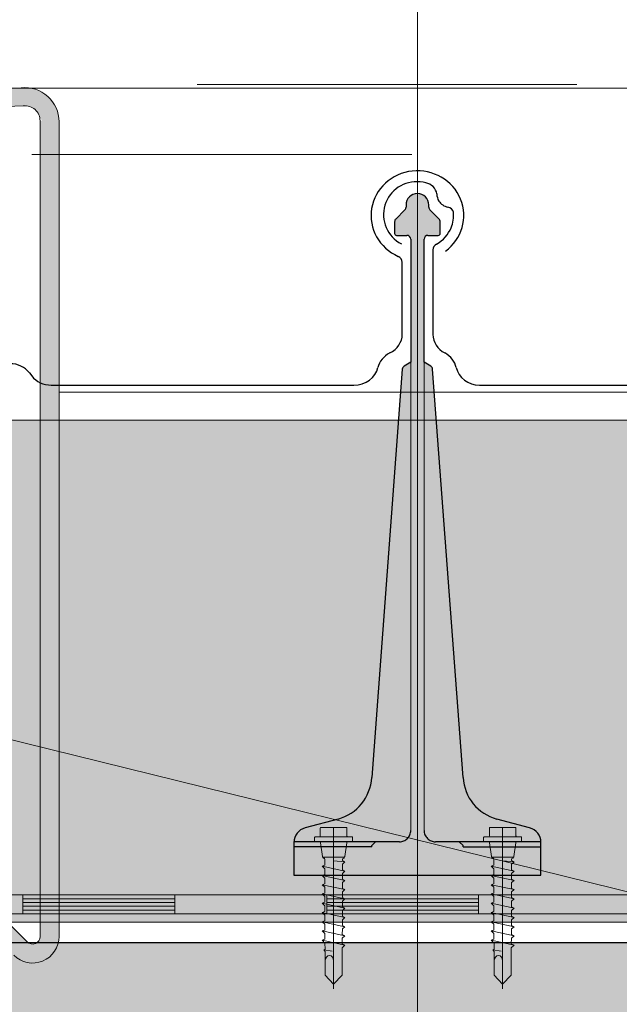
# Model space of a CAD drawing. Header units: metres. Extents: x 1316.5 to 1415.3, y -94.1 to -52.
# Tile 133 of 256: x 1347.012 to 1347.17, y -55.353 to -55.094. Entities that reach past the tile are written whole.
import ezdxf

# ---------------------------------------------------------------- set-up
doc = ezdxf.new("R2010")
doc.units = ezdxf.units.M
for name, pattern in [('AUSGEZOGEN', [0]), ('PUNKT2_S9', [0.0015, 0, -0.0015]), ('STRICHLINIE2_S3', [0.055, 0.04, -0.015]), ('STRICHLINIE_S4', [0.008, 0.006, -0.002]), ('STRICHPUNKT2_S5', [0.09999999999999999, 0.07, -0.01, 0.01, -0.01])]:
    doc.linetypes.add(name, pattern=pattern)
for name, color, linetype, lineweight in [('XR$11$Achsen', 4, 'AUSGEZOGEN', 13), ('XR$11$Aufkantung', 4, 'AUSGEZOGEN', 13), ('XR$11$Design', 4, 'AUSGEZOGEN', 13), ('XR$11$Türen', 3, 'AUSGEZOGEN', 18), ('XR$11$V25', 4, 'AUSGEZOGEN', 13), ('XR$13$Muster', 4, 'AUSGEZOGEN', 13), ('XR$13$STANDARD_1', 7, 'AUSGEZOGEN', 25), ('XR$9$Maßlinie 1_50', 7, 'AUSGEZOGEN', 25), ('XR$9$Möblierung', 4, 'AUSGEZOGEN', 13), ('XR$9$V5', 7, 'AUSGEZOGEN', 13), ('XR$9$Wand', 1, 'AUSGEZOGEN', 50)]:
    doc.layers.add(name, color=color, linetype=linetype, lineweight=lineweight)

# ---------------------------------------------------------------- blocks, each defined once
blk = doc.blocks.new('MUSTERELEMENT_84')
at = {"layer": 'XR$11$Design', "color": 4, "linetype": 'AUSGEZOGEN', "lineweight": 13, "transparency": 33554687}
for p, q in [((1346.932848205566, -55.32408569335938), (1347.012806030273, -55.32408569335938)), ((1347.012806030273, -55.32408569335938), (1347.092763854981, -55.32408569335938)), ((1347.012806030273, -55.32408569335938), (1347.012806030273, -55.32908569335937)), ((1347.012806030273, -55.32408569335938), (1347.012806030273, -55.32908569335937)), ((1347.052784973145, -55.32408569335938), (1347.052784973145, -55.32908569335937)), ((1347.092763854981, -55.32408569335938), (1347.172721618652, -55.32408569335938)), ((1347.092763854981, -55.32408569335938), (1347.092763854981, -55.32908569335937)), ((1347.092763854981, -55.32408569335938), (1347.092763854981, -55.32908569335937)), ((1347.132742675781, -55.32408569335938), (1347.132742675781, -55.32908569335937)), ((1347.012806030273, -55.32508569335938), (1347.052784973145, -55.32508569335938)), ((1347.012806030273, -55.32608569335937), (1347.052784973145, -55.32608569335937)), ((1347.012806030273, -55.32708569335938), (1347.052784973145, -55.32708569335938)), ((1347.092763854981, -55.32508569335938), (1347.132742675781, -55.32508569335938)), ((1347.092763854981, -55.32608569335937), (1347.132742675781, -55.32608569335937)), ((1347.092763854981, -55.32708569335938), (1347.132742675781, -55.32708569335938)), ((1346.932848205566, -55.32908569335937), (1347.012806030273, -55.32908569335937)), ((1347.012806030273, -55.32808569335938), (1347.052784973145, -55.32808569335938)), ((1347.012806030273, -55.32908569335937), (1347.092763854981, -55.32908569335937)), ((1347.092763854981, -55.32808569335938), (1347.132742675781, -55.32808569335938)), ((1347.092763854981, -55.32908569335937), (1347.172721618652, -55.32908569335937))]:
    blk.add_line(p, q, dxfattribs=at)
blk = doc.blocks.new('NSY101')
at = {"color": 0, "linetype": 'ByBlock', "lineweight": -2}
blk.add_circle((0, 0), 0.005, dxfattribs=at)
blk = doc.blocks.new('U7_2')
at = {"linetype": 'AUSGEZOGEN', "transparency": 33554687}
for p, q in [((-3.500000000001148, 3.868773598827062), (-3.500000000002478, 2.268773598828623)), ((-3.300000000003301, 4.068773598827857), (-0.2000000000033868, 4.068773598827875)), ((-1.480593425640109e-12, 3.868773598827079), (-2.608580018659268e-12, 2.068773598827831)), ((0.1999999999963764, 4.068773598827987), (3.299999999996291, 4.068773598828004)), ((3.499999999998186, 3.868773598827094), (3.499999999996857, 2.268773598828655)), ((-5.000000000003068, 1.968773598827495), (-5.000000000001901, 1.168773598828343)), ((-4.900000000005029, 2.068773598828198), (4.899999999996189, 2.068773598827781)), ((-4.900000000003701, 1.068773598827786), (4.899999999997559, 1.068773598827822)), ((-3.456288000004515, 0.8208675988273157), (-2.941508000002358, -2.098591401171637)), ((3.456287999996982, 0.820867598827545), (2.941507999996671, -2.098591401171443)), ((4.99999999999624, 1.968773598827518), (4.999999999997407, 1.168773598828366)), ((-2.325000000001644, -2.931226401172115), (-3.000000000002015, -3.20465540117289)), ((-0.002274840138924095, -2.987894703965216), (-3.000000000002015, -3.20465540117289)), ((-3.000000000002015, -3.20465540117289), (-2.32500000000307, -3.677295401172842)), ((2.999999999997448, -4.104655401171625), (-3.000000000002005, -5.154655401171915)), ((-2.843027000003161, -2.181226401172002), (2.843026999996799, -2.181226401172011)), ((-2.77462300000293, -2.181226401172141), (-2.745112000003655, -2.348591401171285)), ((-2.325000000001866, -2.731226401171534), (-2.325000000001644, -2.931226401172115)), ((-2.32500000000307, -3.677295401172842), (-2.325000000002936, -4.885634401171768)), ((2.324999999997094, -2.731226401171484), (2.324999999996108, -3.910634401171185)), ((2.324999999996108, -3.910634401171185), (2.999999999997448, -4.104655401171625)), ((2.999999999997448, -4.104655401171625), (2.324999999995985, -4.652295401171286)), ((2.774622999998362, -2.181226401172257), (2.74511199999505, -2.348591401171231)), ((-2.325000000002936, -4.885634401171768), (-3.000000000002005, -5.154655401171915)), ((-3.000000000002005, -5.154655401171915), (-2.325000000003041, -5.627295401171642)), ((2.99999999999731, -6.054655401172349), (-3.000000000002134, -7.104655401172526)), ((-2.325000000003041, -5.627295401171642), (-2.325000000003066, -6.83563440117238)), ((2.324999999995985, -4.652295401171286), (2.324999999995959, -5.860634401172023)), ((2.324999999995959, -5.860634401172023), (2.99999999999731, -6.054655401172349)), ((2.99999999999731, -6.054655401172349), (2.324999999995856, -6.602295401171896)), ((-2.325000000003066, -6.83563440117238), (-3.000000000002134, -7.104655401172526)), ((-3.000000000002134, -7.104655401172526), (-2.32500000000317, -7.577295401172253)), ((2.999999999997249, -8.004655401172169), (-3.000000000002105, -9.054655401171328)), ((-2.32500000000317, -7.577295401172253), (-2.325000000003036, -8.78563440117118)), ((2.324999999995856, -6.602295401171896), (2.32499999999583, -7.810634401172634)), ((2.32499999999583, -7.810634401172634), (2.999999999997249, -8.004655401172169)), ((2.999999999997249, -8.004655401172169), (2.324999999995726, -8.552295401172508)), ((-2.325000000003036, -8.78563440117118), (-3.000000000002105, -9.054655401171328)), ((-3.000000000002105, -9.054655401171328), (-2.325000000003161, -9.527295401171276)), ((2.9999999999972, -9.954655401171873), (-3.000000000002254, -11.00465540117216)), ((-2.325000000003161, -9.527295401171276), (-2.325000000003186, -10.73563440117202)), ((2.324999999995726, -8.552295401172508), (2.324999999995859, -9.760634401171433)), ((2.324999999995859, -9.760634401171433), (2.9999999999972, -9.954655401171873)), ((2.9999999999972, -9.954655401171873), (2.324999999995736, -10.50229540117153)), ((-2.325000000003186, -10.73563440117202), (-3.000000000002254, -11.00465540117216)), ((-3.000000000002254, -11.00465540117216), (-2.325000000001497, -11.47729540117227)), ((2.999999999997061, -11.9046554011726), (-3.000000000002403, -12.954655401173)), ((-2.325000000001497, -11.47729540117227), (-2.325000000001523, -12.68563440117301)), ((2.324999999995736, -10.50229540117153), (2.32499999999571, -11.71063440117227)), ((2.32499999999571, -11.71063440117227), (2.999999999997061, -11.9046554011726)), ((2.999999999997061, -11.9046554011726), (2.324999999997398, -12.45229540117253)), ((-2.325000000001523, -12.68563440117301), (-3.000000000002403, -12.954655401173)), ((-3.000000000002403, -12.954655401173), (-2.325000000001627, -13.42729540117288)), ((2.99999999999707, -13.85465540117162), (-3.000000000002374, -14.9046554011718)), ((-2.325000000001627, -13.42729540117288), (-2.325000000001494, -14.63563440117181)), ((2.324999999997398, -12.45229540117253), (2.32499999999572, -13.6606344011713)), ((2.32499999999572, -13.6606344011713), (2.99999999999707, -13.85465540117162)), ((2.99999999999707, -13.85465540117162), (2.324999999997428, -14.40229540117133)), ((2.324999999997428, -14.40229540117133), (2.324999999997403, -15.61063440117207)), ((-2.325000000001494, -14.63563440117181), (-3.000000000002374, -14.9046554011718)), ((-3.000000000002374, -14.9046554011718), (-2.325000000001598, -15.37729540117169)), ((2.99999999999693, -15.80465540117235), (-3.000000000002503, -16.85465540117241)), ((-2.325000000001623, -16.58563440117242), (-3.000000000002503, -16.85465540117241)), ((-2.325000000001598, -15.37729540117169), (-2.325000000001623, -16.58563440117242)), ((2.324999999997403, -15.61063440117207), (2.99999999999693, -15.80465540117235)), ((2.99999999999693, -15.80465540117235), (2.324999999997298, -16.35229540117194)), ((2.324999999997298, -16.35229540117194), (2.324999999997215, -17.32729540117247)), ((-3.000000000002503, -16.85465540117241), (-2.325000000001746, -17.32729540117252)), ((2.999999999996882, -17.75465540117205), (-3.000000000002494, -18.80465540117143)), ((-2.30019600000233, -18.53126140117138), (-3.000000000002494, -18.80465540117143)), ((-2.325000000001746, -17.32729540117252), (-2.30019600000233, -18.53126140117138)), ((2.304618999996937, -18.31656640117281), (2.280181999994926, -19.50273240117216)), ((2.999999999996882, -17.75465540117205), (2.304618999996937, -18.31656640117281)), ((2.324999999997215, -17.32729540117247), (2.320209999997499, -17.55979040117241)), ((2.320209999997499, -17.55979040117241), (2.999999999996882, -17.75465540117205)), ((-3.000000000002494, -18.80465540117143), (-2.284238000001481, -19.30583740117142)), ((2.999999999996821, -19.70465540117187), (-3.000000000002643, -20.75465540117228)), ((-2.260168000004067, -20.47420340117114), (-3.000000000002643, -20.75465540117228)), ((-2.284238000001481, -19.30583740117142), (-2.260168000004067, -20.47420340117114)), ((2.263857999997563, -20.29510740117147), (2.237289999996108, -21.58469140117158)), ((2.999999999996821, -19.70465540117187), (2.263857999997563, -20.29510740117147)), ((2.280181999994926, -19.50273240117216), (2.999999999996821, -19.70465540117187)), ((-3.000000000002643, -20.75465540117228), (-2.243477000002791, -21.28437840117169)), ((-2.243477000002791, -21.28437840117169), (-2.225000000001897, -22.18122640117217)), ((-2.225000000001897, -22.18122640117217), (-2.225000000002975, -27.06422940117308)), ((2.610948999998, -21.72557740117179), (0.4005623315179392, -22.02593884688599)), ((2.227307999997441, -22.06920640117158), (2.224999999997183, -22.18122640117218)), ((2.224999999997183, -22.18122640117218), (2.224999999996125, -27.06422940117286)), ((2.610948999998, -21.72557740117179), (2.227307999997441, -22.06920640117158)), ((2.237289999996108, -21.58469140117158), (2.610948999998, -21.72557740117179)), ((-2.707611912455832e-12, -24.04372640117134), (-2.274180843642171e-12, -28.93122640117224)), ((-2.225000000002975, -27.06422940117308), (-2.274180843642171e-12, -28.93122640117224)), ((2.224999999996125, -27.06422940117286), (-2.274180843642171e-12, -28.93122640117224))]:
    blk.add_line(p, q, dxfattribs=at)
at = {"linetype": 'STRICHPUNKT2_S5', "transparency": 33554687}
blk.add_line((3.512745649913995e-13, 3.868773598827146), (-2.716937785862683e-12, -29.93122640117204), dxfattribs=at)
at = {"linetype": 'AUSGEZOGEN', "transparency": 33554687}
for centre, radius, start, end in [((-3.700000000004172, 2.268773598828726), 0.2, 269.9999999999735, 1.781110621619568e-12), ((-3.300000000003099, 3.868773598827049), 0.2, 89.9999999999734, 179.9999999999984), ((-0.2000000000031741, 3.868773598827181), 0.2, 1.653888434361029e-12, 89.9999999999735), ((0.1999999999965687, 3.868773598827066), 0.2, 89.9999999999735, 179.9999999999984), ((3.299999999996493, 3.868773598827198), 0.2, 1.653888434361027e-12, 89.9999999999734), ((3.699999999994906, 2.268773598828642), 0.2, 179.9999999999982, 269.9999999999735), ((-4.900000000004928, 1.968773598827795), 0.1, 89.99999999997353, 179.9999999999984), ((-4.900000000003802, 1.16877359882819), 0.1, 179.9999999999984, 269.9999999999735), ((-3.751730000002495, 0.7687735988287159), 0.3, 9.999999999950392, 89.99999999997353), ((3.751729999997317, 0.7687735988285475), 0.3, 89.99999999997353, 170.0000000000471), ((4.89999999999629, 1.968773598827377), 0.1, 1.653888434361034e-12, 89.99999999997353), ((4.899999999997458, 1.168773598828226), 0.1, 269.9999999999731, 1.781110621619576e-12), ((-2.843027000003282, -2.081226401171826), 0.1, 189.9999999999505, 269.9999999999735), ((-2.64663200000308, -2.331226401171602), 0.1, 189.9999999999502, 269.9999999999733), ((-2.625000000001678, -2.731226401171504), 0.3, 1.611481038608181e-12, 89.99999999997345), ((2.624999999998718, -2.731226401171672), 0.3, 89.99999999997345, 179.9999999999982), ((2.64663199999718, -2.33122640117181), 0.1, 269.9999999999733, 350.000000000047), ((2.843026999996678, -2.081226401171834), 0.1, 269.9999999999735, 350.000000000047), ((1.112499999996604, -24.04372640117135), 1.1125, 1.829712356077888e-12, 179.9999999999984)]:
    blk.add_arc(centre, radius, start, end, dxfattribs=at)
blk = doc.blocks.new('COMPLEXOBJECT_170')
at = {"transparency": 33554687}
for p, q in [((1347.12071601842, -55.15422202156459), (1347.12071601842, -55.17649317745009)), ((1347.132926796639, -55.18983712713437), (1347.21304164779, -55.1898190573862))]:
    blk.add_line(p, q, dxfattribs=at)
for centre, major_axis, ratio, start_param, end_param in [((1347.116412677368, -55.14496235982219), (0.008704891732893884, 0), 0.9976059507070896, 1.465876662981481, 4.233578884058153), ((1347.116412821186, -55.14495475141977), (0.00958432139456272, 0), 0.9052771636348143, 1.310138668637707, 1.634821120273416), ((1347.117925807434, -55.1399343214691), (0.003836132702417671, 0), 0.9052771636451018, 0.7476252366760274, 1.318650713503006), ((1347.117925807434, -55.13993432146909), (0.003836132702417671, 0), 0.905277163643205, 0.1232012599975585, 0.7476252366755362), ((1347.126011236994, -55.13949275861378), (0.004278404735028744, 0), 0.9052771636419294, 3.145412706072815, 3.651818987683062), ((1347.125467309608, -55.13969329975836), (0.003696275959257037, 0), 0.9052771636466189, 3.671388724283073, 4.493691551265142), ((1347.124373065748, -55.1445245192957), (0.001753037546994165, 0), 0.9052771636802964, 0.1226537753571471, 1.403271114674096), ((1347.116259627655, -55.14521413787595), (0.00990155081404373, 0), 0.9052771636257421, 5.919137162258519, 6.38194183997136), ((1347.116259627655, -55.14521413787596), (0.00990155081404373, 0), 0.9052771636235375, 5.291177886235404, 5.919137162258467), ((1347.122634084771, -55.15422202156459), (0.001918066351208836, 0), 0.9052771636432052, 2.093896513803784, 3.141592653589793), ((1347.126949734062, -55.17649317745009), (0.006233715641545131, 0), 0.9052771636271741, 3.141592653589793, 4.188790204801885), ((1347.12071601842, -55.18626755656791), (0.006233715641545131, 0), 0.9052771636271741, 0.1847672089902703, 1.04719755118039), ((1347.132971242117, -55.18419403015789), (0.006233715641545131, 0), 0.9052771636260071, 3.326359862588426, 4.71238898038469)]:
    blk.add_ellipse(centre, major_axis=major_axis, ratio=ratio, start_param=start_param, end_param=end_param, dxfattribs=at)
blk = doc.blocks.new('COMPLEXOBJECT_171')
at = {"transparency": 33554687}
for p, q in [((1347.112629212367, -55.1764934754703), (1347.112629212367, -55.15743264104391)), ((1347.014503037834, -55.18660073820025), (1347.015145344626, -55.18743115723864)), ((1347.020251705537, -55.18983756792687), (1347.099850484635, -55.18983756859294))]:
    blk.add_line(p, q, dxfattribs=at)
for centre, major_axis, ratio, start_param, end_param in [((1347.116629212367, -55.14518941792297), (0.01221471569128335, 0), 0.9647587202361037, 5.358491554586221, 10.57090838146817), ((1347.110629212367, -55.15744672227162), (0.002, 0), 0.8681908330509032, 0, 1.065955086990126), ((1347.106129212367, -55.1764934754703), (0.006500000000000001, 0), 0.8681908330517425, 5.235987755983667, 6.283185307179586), ((1347.112629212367, -55.18626785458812), (0.006500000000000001, 0), 0.8681908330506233, 2.094395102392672, 2.956825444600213), ((1347.009396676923, -55.18983756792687), (0.006233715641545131, 0), 0.9052771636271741, 0.6108652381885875, 2.530727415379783), ((1347.099850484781, -55.1841943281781), (0.006500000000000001, 0), 0.8681908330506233, 4.71238898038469, 6.098418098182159), ((1347.020251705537, -55.18419432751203), (0.006233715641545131, 0), 0.9052771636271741, 3.752457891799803, 4.71238898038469)]:
    blk.add_ellipse(centre, major_axis=major_axis, ratio=ratio, start_param=start_param, end_param=end_param, dxfattribs=at)

msp = doc.modelspace()

# ---------------------------------------------------------------- hatches: boundary and pattern name
at = {"layer": 'XR$11$V25', "transparency": 33554687}
msp.add_hatch(color=253, dxfattribs=at).paths.add_polyline_path([(1347.146168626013, -55.30642420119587), (1347.137528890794, -55.30410346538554), (1347.137064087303, -55.30396850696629), (1347.136605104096, -55.30381491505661), (1347.136152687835, -55.30364293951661), (1347.135707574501, -55.30345286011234), (1347.135270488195, -55.30324498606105), (1347.13484213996, -55.30301965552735), (1347.134423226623, -55.30277723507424), (1347.134014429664, -55.30251811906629), (1347.133616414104, -55.30224272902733), (1347.133229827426, -55.30195151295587), (1347.132855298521, -55.30164494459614), (1347.132493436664, -55.30132352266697), (1347.132144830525, -55.30098777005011), (1347.131810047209, -55.30063823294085), (1347.131489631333, -55.30027547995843), (1347.131184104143, -55.29990010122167), (1347.130893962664, -55.29951270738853), (1347.130619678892, -55.29911392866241), (1347.130361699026, -55.29870441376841), (1347.130120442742, -55.29828482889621), (1347.12989630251, -55.29785585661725), (1347.129689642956, -55.29741819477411), (1347.129500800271, -55.29697255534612), (1347.129330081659, -55.29651966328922), (1347.129177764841, -55.2960602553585), (1347.129044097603, -55.29559507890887), (1347.128929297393, -55.29512489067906), (1347.128833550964, -55.29465045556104), (1347.128757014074, -55.29417254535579), (1347.128699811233, -55.29369193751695), (1347.128662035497, -55.29320941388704), (1347.120623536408, -55.18565342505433), (1347.120621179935, -55.18562160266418), (1347.120617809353, -55.18558987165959), (1347.120613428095, -55.18555826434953), (1347.120608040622, -55.18552681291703), (1347.12060165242, -55.18549554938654), (1347.120594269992, -55.18546450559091), (1347.120585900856, -55.18543371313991), (1347.120576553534, -55.18540320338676), (1347.120566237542, -55.18537300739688), (1347.120554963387, -55.18534315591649), (1347.120542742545, -55.18531367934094), (1347.120529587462, -55.18528460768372), (1347.120515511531, -55.18525597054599), (1347.120500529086, -55.18522779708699), (1347.120484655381, -55.18520011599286), (1347.12046790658, -55.18517295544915), (1347.120450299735, -55.18514634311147), (1347.120431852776, -55.18512030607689), (1347.120412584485, -55.18509487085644), (1347.120392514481, -55.18507006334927), (1347.120371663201, -55.18504590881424), (1347.120350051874, -55.18502243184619), (1347.120327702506, -55.18499965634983), (1347.120304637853, -55.18497760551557), (1347.120280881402, -55.18495630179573), (1347.12025645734, -55.18493576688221), (1347.120231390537, -55.18491602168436), (1347.120205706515, -55.18489708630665), (1347.120179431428, -55.18487898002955), (1347.120152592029, -55.18486172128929), (1347.120125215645, -55.18484532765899), (1347.118379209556, -55.18383727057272), (1347.118379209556, -55.15140486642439), (1347.118380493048, -55.15135421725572), (1347.118384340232, -55.15130369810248), (1347.118390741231, -55.1512534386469), (1347.118399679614, -55.15120356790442), (1347.118411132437, -55.1511542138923), (1347.118425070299, -55.15110550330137), (1347.118441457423, -55.1510575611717), (1347.118460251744, -55.15101051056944), (1347.118481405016, -55.1509644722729), (1347.11850486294, -55.15091956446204), (1347.118530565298, -55.15087590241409), (1347.118558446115, -55.15083359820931), (1347.118588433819, -55.15079276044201), (1347.118620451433, -55.15075349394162), (1347.118654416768, -55.15071589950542), (1347.118690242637, -55.15068007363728), (1347.118727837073, -55.15064610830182), (1347.118767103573, -55.1506140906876), (1347.11880794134, -55.15058410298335), (1347.118850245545, -55.15055622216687), (1347.118893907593, -55.15053051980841), (1347.118938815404, -55.15050706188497), (1347.1189848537, -55.15048590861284), (1347.119031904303, -55.15046711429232), (1347.119079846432, -55.15045072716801), (1347.119128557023, -55.15043678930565), (1347.119177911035, -55.15042533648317), (1347.119227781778, -55.15041639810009), (1347.119278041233, -55.15040999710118), (1347.119328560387, -55.15040614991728), (1347.119379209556, -55.15040486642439), (1347.122129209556, -55.15040486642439), (1347.12215453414, -55.15040422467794), (1347.122179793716, -55.15040230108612), (1347.122204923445, -55.15039910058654), (1347.122229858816, -55.15039463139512), (1347.122254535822, -55.15038890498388), (1347.122278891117, -55.15038193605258), (1347.122302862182, -55.15037374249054), (1347.122326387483, -55.15036434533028), (1347.122349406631, -55.15035376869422), (1347.122371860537, -55.15034203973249), (1347.122393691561, -55.15032918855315), (1347.122414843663, -55.15031524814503), (1347.122435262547, -55.15030025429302), (1347.122454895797, -55.15028424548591), (1347.122473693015, -55.15026726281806), (1347.122491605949, -55.15024934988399), (1347.122508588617, -55.15023055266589), (1347.122524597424, -55.15021091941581), (1347.122539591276, -55.15019050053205), (1347.122553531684, -55.15016934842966), (1347.122566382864, -55.15014751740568), (1347.122578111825, -55.15012506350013), (1347.122588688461, -55.1501020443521), (1347.122598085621, -55.15007851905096), (1347.122606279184, -55.15005454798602), (1347.122613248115, -55.15003019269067), (1347.122618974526, -55.1500055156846), (1347.122623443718, -55.14998058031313), (1347.122626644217, -55.14995545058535), (1347.122628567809, -55.14993019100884), (1347.122629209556, -55.14990486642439), (1347.122629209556, -55.14681907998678), (1347.122628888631, -55.14679374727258), (1347.122627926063, -55.14676843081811), (1347.122626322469, -55.14674314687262), (1347.122624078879, -55.14671791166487), (1347.122621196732, -55.14669274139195), (1347.12261767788, -55.14666765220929), (1347.122613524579, -55.14664266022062), (1347.122608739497, -55.14661778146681), (1347.122603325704, -55.1465930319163), (1347.122597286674, -55.14656842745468), (1347.122590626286, -55.14654398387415), (1347.122583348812, -55.14651971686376), (1347.122575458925, -55.14649564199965), (1347.122566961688, -55.1464717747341), (1347.122557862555, -55.14644813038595), (1347.122548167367, -55.14642472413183), (1347.122537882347, -55.14640157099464), (1347.122527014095, -55.14637868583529), (1347.122515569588, -55.14635608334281), (1347.122503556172, -55.14633377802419), (1347.122490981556, -55.14631178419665), (1347.122477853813, -55.14629011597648), (1347.122464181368, -55.14626878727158), (1347.122449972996, -55.14624781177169), (1347.122435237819, -55.14622720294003), (1347.122419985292, -55.14620697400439), (1347.122404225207, -55.14618713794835), (1347.122387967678, -55.14616770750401), (1347.122371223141, -55.14614869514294), (1347.122354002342, -55.14613011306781), (1347.122336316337, -55.14611197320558), (1347.119922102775, -55.1436977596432), (1347.119904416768, -55.14367961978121), (1347.11988719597, -55.14366103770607), (1347.119870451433, -55.14364202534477), (1347.119854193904, -55.14362259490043), (1347.119838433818, -55.14360275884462), (1347.119823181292, -55.14358252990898), (1347.119808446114, -55.14356192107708), (1347.119794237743, -55.14354094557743), (1347.119780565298, -55.1435196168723), (1347.119767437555, -55.14349794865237), (1347.11975486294, -55.14347595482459), (1347.119742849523, -55.14345364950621), (1347.119731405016, -55.14343104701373), (1347.119720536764, -55.14340816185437), (1347.119710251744, -55.14338500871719), (1347.119700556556, -55.14336160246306), (1347.119691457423, -55.14333795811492), (1347.119682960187, -55.14331409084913), (1347.119675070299, -55.14329001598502), (1347.119667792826, -55.14326574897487), (1347.119661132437, -55.14324130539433), (1347.119655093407, -55.14321670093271), (1347.119649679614, -55.14319195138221), (1347.119644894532, -55.14316707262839), (1347.119640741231, -55.14314208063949), (1347.119637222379, -55.14311699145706), (1347.119634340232, -55.14309182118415), (1347.119632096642, -55.1430665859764), (1347.119630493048, -55.14304130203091), (1347.11962953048, -55.14301598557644), (1347.119629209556, -55.142990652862), (1347.119629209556, -55.14240486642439), (1347.119613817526, -55.14210136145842), (1347.119567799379, -55.14180097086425), (1347.119491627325, -55.14150677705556), (1347.119386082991, -55.14122179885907), (1347.119252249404, -55.14094896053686), (1347.119091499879, -55.14069106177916), (1347.118905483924, -55.14045074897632), (1347.118696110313, -55.14023048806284), (1347.118465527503, -55.14003253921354), (1347.118216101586, -55.13985893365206), (1347.11795039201, -55.13971145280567), (1347.117671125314, -55.13959161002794), (1347.117381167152, -55.13950063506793), (1347.117083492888, -55.13943946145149), (1347.116781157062, -55.13940871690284), (1347.116477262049, -55.13940871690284), (1347.116174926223, -55.13943946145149), (1347.115877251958, -55.13950063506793), (1347.115587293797, -55.13959161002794), (1347.115308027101, -55.13971145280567), (1347.115042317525, -55.13985893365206), (1347.114792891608, -55.14003253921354), (1347.114562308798, -55.14023048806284), (1347.114352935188, -55.14045074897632), (1347.114166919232, -55.14069106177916), (1347.114006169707, -55.14094896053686), (1347.113872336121, -55.14122179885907), (1347.113766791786, -55.14150677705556), (1347.113690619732, -55.14180097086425), (1347.113644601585, -55.14210136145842), (1347.113629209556, -55.14240486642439), (1347.113629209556, -55.142990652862), (1347.113628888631, -55.14301598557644), (1347.113627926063, -55.14304130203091), (1347.113626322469, -55.1430665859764), (1347.113624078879, -55.14309182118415), (1347.113621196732, -55.14311699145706), (1347.11361767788, -55.14314208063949), (1347.113613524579, -55.14316707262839), (1347.113608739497, -55.14319195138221), (1347.113603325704, -55.14321670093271), (1347.113597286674, -55.14324130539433), (1347.113590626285, -55.14326574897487), (1347.113583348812, -55.14329001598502), (1347.113575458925, -55.14331409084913), (1347.113566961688, -55.14333795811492), (1347.113557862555, -55.14336160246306), (1347.113548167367, -55.14338500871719), (1347.113537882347, -55.14340816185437), (1347.113527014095, -55.14343104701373), (1347.113515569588, -55.14345364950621), (1347.113503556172, -55.14347595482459), (1347.113490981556, -55.14349794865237), (1347.113477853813, -55.1435196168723), (1347.113464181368, -55.14354094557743), (1347.113449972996, -55.14356192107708), (1347.113435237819, -55.14358252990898), (1347.113419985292, -55.14360275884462), (1347.113404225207, -55.14362259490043), (1347.113387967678, -55.14364202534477), (1347.113371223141, -55.14366103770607), (1347.113354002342, -55.14367961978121), (1347.113336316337, -55.1436977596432), (1347.110922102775, -55.14611197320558), (1347.110904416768, -55.14613011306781), (1347.11088719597, -55.14614869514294), (1347.110870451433, -55.14616770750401), (1347.110854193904, -55.14618713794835), (1347.110838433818, -55.14620697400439), (1347.110823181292, -55.14622720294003), (1347.110808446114, -55.14624781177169), (1347.110794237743, -55.14626878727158), (1347.110780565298, -55.14629011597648), (1347.110767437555, -55.14631178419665), (1347.11075486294, -55.14633377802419), (1347.110742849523, -55.14635608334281), (1347.110731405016, -55.14637868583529), (1347.110720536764, -55.14640157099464), (1347.110710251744, -55.14642472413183), (1347.110700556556, -55.14644813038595), (1347.110691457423, -55.1464717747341), (1347.110682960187, -55.14649564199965), (1347.110675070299, -55.14651971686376), (1347.110667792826, -55.14654398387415), (1347.110661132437, -55.14656842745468), (1347.110655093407, -55.1465930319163), (1347.110649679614, -55.14661778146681), (1347.110644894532, -55.14664266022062), (1347.110640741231, -55.14666765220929), (1347.110637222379, -55.14669274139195), (1347.110634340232, -55.14671791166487), (1347.110632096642, -55.14674314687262), (1347.110630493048, -55.14676843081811), (1347.11062953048, -55.14679374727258), (1347.110629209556, -55.14681907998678), (1347.110629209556, -55.14990486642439), (1347.110629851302, -55.14993019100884), (1347.110631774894, -55.14995545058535), (1347.110634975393, -55.14998058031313), (1347.110639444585, -55.1500055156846), (1347.110645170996, -55.15003019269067), (1347.110652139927, -55.15005454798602), (1347.110660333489, -55.15007851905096), (1347.11066973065, -55.1501020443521), (1347.110680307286, -55.15012506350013), (1347.110692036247, -55.15014751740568), (1347.110704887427, -55.15016934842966), (1347.110718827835, -55.15019050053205), (1347.110733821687, -55.15021091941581), (1347.110749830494, -55.15023055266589), (1347.110766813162, -55.15024934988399), (1347.110784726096, -55.15026726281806), (1347.110803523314, -55.15028424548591), (1347.110823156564, -55.15030025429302), (1347.110843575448, -55.15031524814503), (1347.11086472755, -55.15032918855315), (1347.110886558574, -55.15034203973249), (1347.11090901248, -55.15035376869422), (1347.110932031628, -55.15036434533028), (1347.110955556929, -55.15037374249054), (1347.110979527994, -55.15038193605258), (1347.111003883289, -55.15038890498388), (1347.111028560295, -55.15039463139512), (1347.111053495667, -55.15039910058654), (1347.111078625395, -55.15040230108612), (1347.111103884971, -55.15040422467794), (1347.111129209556, -55.15040486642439), (1347.113879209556, -55.15040486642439), (1347.113929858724, -55.15040614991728), (1347.113980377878, -55.15040999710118), (1347.114030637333, -55.15041639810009), (1347.114080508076, -55.15042533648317), (1347.114129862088, -55.15043678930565), (1347.114178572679, -55.15045072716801), (1347.114226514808, -55.15046711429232), (1347.114273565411, -55.15048590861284), (1347.114319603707, -55.15050706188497), (1347.114364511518, -55.15053051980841), (1347.114408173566, -55.15055622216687), (1347.114450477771, -55.15058410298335), (1347.114491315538, -55.1506140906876), (1347.114530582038, -55.15064610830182), (1347.114568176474, -55.15068007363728), (1347.114604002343, -55.15071589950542), (1347.114637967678, -55.15075349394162), (1347.114669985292, -55.15079276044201), (1347.114699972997, -55.15083359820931), (1347.114727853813, -55.15087590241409), (1347.114753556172, -55.15091956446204), (1347.114777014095, -55.1509644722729), (1347.114798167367, -55.15101051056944), (1347.114816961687, -55.1510575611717), (1347.114833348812, -55.15110550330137), (1347.114847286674, -55.1511542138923), (1347.114858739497, -55.15120356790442), (1347.11486767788, -55.1512534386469), (1347.114874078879, -55.15130369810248), (1347.114877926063, -55.15135421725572), (1347.114879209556, -55.15140486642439), (1347.114879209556, -55.18383727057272), (1347.113133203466, -55.18484532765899), (1347.113105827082, -55.18486172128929), (1347.113078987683, -55.18487898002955), (1347.113052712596, -55.18489708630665), (1347.113027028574, -55.18491602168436), (1347.113001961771, -55.18493576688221), (1347.112977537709, -55.18495630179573), (1347.112953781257, -55.18497760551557), (1347.112930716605, -55.18499965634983), (1347.112908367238, -55.18502243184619), (1347.112886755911, -55.18504590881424), (1347.11286590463, -55.18507006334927), (1347.112845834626, -55.18509487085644), (1347.112826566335, -55.18512030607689), (1347.112808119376, -55.18514634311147), (1347.112790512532, -55.18517295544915), (1347.11277376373, -55.18520011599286), (1347.112757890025, -55.18522779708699), (1347.11274290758, -55.18525597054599), (1347.112728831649, -55.18528460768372), (1347.112715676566, -55.18531367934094), (1347.112703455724, -55.18534315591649), (1347.112692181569, -55.18537300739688), (1347.112681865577, -55.18540320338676), (1347.112672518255, -55.18543371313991), (1347.112664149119, -55.18546450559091), (1347.112656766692, -55.18549554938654), (1347.112650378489, -55.18552681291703), (1347.112644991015, -55.18555826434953), (1347.112640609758, -55.18558987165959), (1347.112637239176, -55.18562160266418), (1347.112634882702, -55.18565342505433), (1347.104599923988, -55.29320941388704), (1347.104562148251, -55.29369193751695), (1347.104504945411, -55.29417254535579), (1347.104428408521, -55.29465045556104), (1347.104332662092, -55.29512489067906), (1347.104217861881, -55.29559507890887), (1347.104084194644, -55.2960602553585), (1347.103931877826, -55.29651966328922), (1347.103761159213, -55.29697255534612), (1347.103572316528, -55.29741819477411), (1347.103365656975, -55.29785585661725), (1347.103141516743, -55.29828482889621), (1347.102900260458, -55.29870441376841), (1347.102642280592, -55.29911392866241), (1347.10236799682, -55.29951270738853), (1347.102077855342, -55.29990010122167), (1347.101772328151, -55.30027547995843), (1347.101451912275, -55.30063823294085), (1347.101117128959, -55.30098777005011), (1347.10076852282, -55.30132352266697), (1347.100406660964, -55.30164494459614), (1347.100032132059, -55.30195151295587), (1347.099645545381, -55.30224272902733), (1347.099247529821, -55.30251811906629), (1347.098838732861, -55.30277723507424), (1347.098419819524, -55.30301965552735), (1347.097991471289, -55.30324498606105), (1347.097554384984, -55.30345286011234), (1347.09710927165, -55.30364293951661), (1347.096656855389, -55.30381491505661), (1347.096197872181, -55.30396850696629), (1347.095733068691, -55.30410346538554), (1347.087093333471, -55.30642420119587), (1347.086931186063, -55.3064714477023), (1347.086771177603, -55.30652549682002), (1347.086613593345, -55.3065862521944), (1347.086458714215, -55.30665360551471), (1347.086306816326, -55.30672743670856), (1347.086158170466, -55.30680761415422), (1347.086013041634, -55.30689399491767), (1347.085871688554, -55.3069864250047), (1347.085734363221, -55.3070847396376), (1347.085601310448, -55.30718876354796), (1347.085472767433, -55.3072983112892), (1347.085348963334, -55.30741318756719), (1347.085230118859, -55.30753318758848), (1347.085116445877, -55.30765809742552), (1347.085008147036, -55.30778769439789), (1347.084905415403, -55.30792174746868), (1347.084808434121, -55.30806001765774), (1347.084717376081, -55.30820225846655), (1347.084632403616, -55.30834821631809), (1347.084553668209, -55.308497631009), (1347.084481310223, -55.30865023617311), (1347.084415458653, -55.30880575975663), (1347.084356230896, -55.30896392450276), (1347.084303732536, -55.3091244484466), (1347.084258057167, -55.30928704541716), (1347.084219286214, -55.30945142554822), (1347.084187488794, -55.30961729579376), (1347.084162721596, -55.30978436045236), (1347.084145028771, -55.30995232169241), (1347.084134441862, -55.31012088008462), (1347.084130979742, -55.31028973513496), (1347.084130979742, -55.31888973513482), (1347.149130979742, -55.31888973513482), (1347.149130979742, -55.31028973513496), (1347.149127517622, -55.31012088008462), (1347.149116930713, -55.30995232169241), (1347.149099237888, -55.30978436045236), (1347.14907447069, -55.30961729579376), (1347.149042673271, -55.30945142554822), (1347.149003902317, -55.30928704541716), (1347.148958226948, -55.3091244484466), (1347.148905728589, -55.30896392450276), (1347.148846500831, -55.30880575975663), (1347.148780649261, -55.30865023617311), (1347.148708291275, -55.308497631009), (1347.148629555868, -55.30834821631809), (1347.148544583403, -55.30820225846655), (1347.148453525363, -55.30806001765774), (1347.148356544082, -55.30792174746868), (1347.148253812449, -55.30778769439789), (1347.148145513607, -55.30765809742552), (1347.148031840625, -55.30753318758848), (1347.147912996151, -55.30741318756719), (1347.147789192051, -55.3072983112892), (1347.147660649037, -55.30718876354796), (1347.147527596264, -55.3070847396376), (1347.14739027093, -55.3069864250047), (1347.14724891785, -55.30689399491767), (1347.147103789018, -55.30680761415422), (1347.146955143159, -55.30672743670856), (1347.146803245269, -55.30665360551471), (1347.14664836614, -55.3065862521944), (1347.146490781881, -55.30652549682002), (1347.146330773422, -55.3064714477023)])
at = {"layer": 'XR$13$Muster', "linetype": 'AUSGEZOGEN', "lineweight": 13, "transparency": 33554687}
h = msp.add_hatch(dxfattribs=at)
h.set_pattern_fill('MUSTER', color=52, scale=0.06750000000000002, style=0, pattern_type=2)
h.set_pattern_definition([(0, (0.135, 0.135), (0.06750000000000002, 0.06750000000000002), [0.06750000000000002, -0.06750000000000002]), (90, (0.135, 0.135), (-0.0675, 0.06750000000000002), [0.06750000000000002, -0.06750000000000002])])
h.paths.add_polyline_path([(1342.770175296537, -55.33124305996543), (1361.330175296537, -55.33124305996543), (1361.330147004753, -55.19907876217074), (1342.770147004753, -55.19907876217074)], flags=0)
at = {"layer": 'XR$13$STANDARD_1', "linetype": 'AUSGEZOGEN', "lineweight": 13, "transparency": 33554687}
msp.add_hatch(color=253, dxfattribs=at).paths.add_polyline_path([(1342.770175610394, -55.4886620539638), (1361.320175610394, -55.4886620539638), (1361.320181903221, -55.33666295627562), (1342.77018190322, -55.33666295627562)])
at = {"layer": 'XR$9$Möblierung', "linetype": 'STRICHLINIE_S4', "lineweight": 25, "true_color": 0x878581, "transparency": 33554687}
msp.add_hatch(color=252, dxfattribs=at).paths.add_polyline_path([(1346.70114522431, -55.13438261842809), (1346.70114522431, -55.17279481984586), (1346.696231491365, -55.17279481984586), (1346.696145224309, -55.17288108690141), (1346.696145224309, -55.1343519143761), (1346.696175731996, -55.133660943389), (1346.696222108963, -55.13327525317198), (1346.696306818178, -55.13259994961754), (1346.696489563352, -55.13198254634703), (1346.696916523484, -55.13080380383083), (1346.697500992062, -55.12969880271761), (1346.698232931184, -55.12868544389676), (1346.699098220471, -55.12778327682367), (1346.700080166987, -55.12700970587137), (1346.701159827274, -55.1263796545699), (1346.702316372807, -55.12590527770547), (1346.703527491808, -55.12559572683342), (1346.704769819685, -55.12545697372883), (1347.012370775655, -55.11153712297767), (1347.01362563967, -55.11149328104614), (1347.01487439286, -55.1116245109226), (1347.016092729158, -55.11192825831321), (1347.017256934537, -55.11239861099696), (1347.01834434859, -55.11302641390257), (1347.019333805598, -55.11379944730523), (1347.020206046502, -55.11470266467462), (1347.020944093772, -55.11571848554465), (1347.021533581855, -55.11682713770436), (1347.021963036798, -55.11800704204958), (1347.022224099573, -55.11923523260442), (1347.022311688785, -55.12048780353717), (1347.022311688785, -55.33504460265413), (1347.022197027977, -55.33630638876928), (1347.02185680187, -55.33752683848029), (1347.021302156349, -55.33866596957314), (1347.020551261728, -55.33968646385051), (1347.01962871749, -55.34055488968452), (1347.018564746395, -55.34124279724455), (1347.017394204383, -55.34172765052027), (1347.01615543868, -55.34199356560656), (1347.014889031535, -55.34203183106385), (1347.01363647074, -55.34184119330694), (1347.012438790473, -55.34142789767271), (1347.011335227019, -55.34080548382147), (1347.010360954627, -55.33999352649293), (1346.977640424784, -55.30727287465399), (1346.981175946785, -55.30373722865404), (1347.013897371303, -55.33645877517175), (1347.015311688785, -55.33704460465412), (1347.016725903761, -55.33645881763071), (1347.017311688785, -55.33504460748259), (1347.017311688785, -55.12026373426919), (1347.017721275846, -55.12026341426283), (1347.017721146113, -55.12009736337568), (1347.016446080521, -55.1177786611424), (1347.015454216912, -55.11688592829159), (1347.013307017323, -55.11598400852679), (1347.013365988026, -55.11626410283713), (1346.705055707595, -55.1303836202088), (1346.703552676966, -55.13071331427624), (1346.702285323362, -55.13158601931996), (1346.701441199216, -55.13287258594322)], flags=16)

# ---------------------------------------------------------------- linework, layer by layer
at = {"color": 4, "transparency": 33554687}
for p, q in [((1347.113629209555, -55.14240486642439), (1347.113629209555, -55.14299065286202)), ((1347.119629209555, -55.14299065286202), (1347.119629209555, -55.14240486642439)), ((1347.113336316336, -55.1436977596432), (1347.110922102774, -55.14611197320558)), ((1347.122336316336, -55.14611197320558), (1347.119922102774, -55.1436977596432)), ((1347.110629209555, -55.14681907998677), (1347.110629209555, -55.14990486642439)), ((1347.122629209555, -55.14990486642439), (1347.122629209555, -55.14681907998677)), ((1347.111129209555, -55.15040486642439), (1347.113879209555, -55.15040486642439)), ((1347.119379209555, -55.15040486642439), (1347.122129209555, -55.15040486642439)), ((1347.112634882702, -55.18565342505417), (1347.104599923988, -55.29320941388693)), ((1347.128662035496, -55.29320941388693), (1347.120623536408, -55.18565342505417)), ((1347.09573306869, -55.30410346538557), (1347.08709333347, -55.3064242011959)), ((1347.146168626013, -55.3064242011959), (1347.137528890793, -55.30410346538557)), ((1347.104630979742, -55.31108973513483), (1347.105630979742, -55.31008973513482)), ((1347.104630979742, -55.31138973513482), (1347.104630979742, -55.31108973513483)), ((1347.128630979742, -55.31108973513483), (1347.127630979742, -55.31008973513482)), ((1347.128630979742, -55.31138973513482), (1347.128630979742, -55.31108973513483))]:
    msp.add_line(p, q, dxfattribs=at)
at = {"color": 4, "linetype": 'STRICHLINIE2_S3', "transparency": 33554687}
for p, q in [((1347.111880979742, -55.31008973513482), (1347.084130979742, -55.31008973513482)), ((1347.104630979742, -55.31138973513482), (1347.084130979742, -55.31138973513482)), ((1347.149130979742, -55.31008973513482), (1347.121380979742, -55.31008973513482)), ((1347.128630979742, -55.31138973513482), (1347.149130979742, -55.31138973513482))]:
    msp.add_line(p, q, dxfattribs=at)
at = {"color": 4, "transparency": 33554687}
for points in [[(1347.114879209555, -55.15140486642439), (1347.114879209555, -55.18383727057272), (1347.113133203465, -55.18484532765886)], [(1347.120125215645, -55.18484532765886), (1347.118379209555, -55.18383727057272), (1347.118379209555, -55.15140486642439)], [(1347.084130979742, -55.31028973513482), (1347.084130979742, -55.31888973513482), (1347.149130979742, -55.31888973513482), (1347.149130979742, -55.31028973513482)]]:
    msp.add_lwpolyline(points, dxfattribs=at)
for centre, radius, start, end in [((1347.116629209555, -55.14240486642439), 0.003, 0, 180), ((1347.112629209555, -55.14299065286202), 0.001, 315.0000000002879, 0), ((1347.120629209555, -55.14299065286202), 0.001, 180, 224.9999999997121), ((1347.111629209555, -55.14681907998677), 0.001, 135.0000000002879, 180), ((1347.121629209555, -55.14681907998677), 0.001, 0, 44.99999999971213), ((1347.111129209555, -55.14990486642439), 0.0005, 180, 270), ((1347.113879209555, -55.15140486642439), 0.001, 0, 90), ((1347.119379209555, -55.15140486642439), 0.001, 90, 180), ((1347.122129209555, -55.14990486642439), 0.0005, 270, 0), ((1347.113633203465, -55.18571135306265), 0.001, 120.0000000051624, 176.6791105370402), ((1347.119625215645, -55.18571135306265), 0.001, 3.320889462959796, 59.99999999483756), ((1347.092620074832, -55.29251427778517), 0.012, 285.0354216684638, 356.6791105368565), ((1347.140641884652, -55.29251427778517), 0.012, 183.3208894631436, 254.9645783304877), ((1347.088131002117, -55.31028728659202), 0.004000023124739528, 105.0353924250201, 180.0350725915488), ((1347.145130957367, -55.31028728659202), 0.004000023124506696, 359.9649274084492, 74.96460757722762)]:
    msp.add_arc(centre, radius, start, end, dxfattribs=at)
at = {"color": 4, "linetype": 'STRICHLINIE2_S3', "transparency": 33554687}
for centre, start, end in [((1347.111880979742, -55.30708973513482), 270, 0), ((1347.121380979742, -55.30708973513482), 180, 270)]:
    msp.add_arc(centre, 0.003, start, end, dxfattribs=at)
at = {"layer": 'XR$11$Achsen', "color": 35, "linetype": 'AUSGEZOGEN', "lineweight": 13, "transparency": 33554687}
msp.add_line((1347.116657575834, -55.49831470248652), (1347.116629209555, -54.69709185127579), dxfattribs=at)
at = {"layer": 'XR$11$Aufkantung', "color": 4, "linetype": 'AUSGEZOGEN', "lineweight": 13, "transparency": 33554687}
msp.add_line((1361.525147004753, -55.11162392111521), (1342.590147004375, -55.11163707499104), dxfattribs=at)
at = {"layer": 'XR$11$Design', "color": 4, "lineweight": 13, "transparency": 33554687}
for p, q in [((1342.770147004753, -55.19907876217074), (1361.321770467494, -55.19907876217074)), ((1342.770175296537, -55.33124305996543), (1361.330175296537, -55.33124305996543))]:
    msp.add_line(p, q, dxfattribs=at)
at = {"layer": 'XR$11$Design', "color": 3, "linetype": 'AUSGEZOGEN', "lineweight": 25, "transparency": 33554687}
msp.add_line((1342.77018190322, -55.33666295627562), (1361.320181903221, -55.33666295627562), dxfattribs=at)
at = {"layer": 'XR$11$Türen', "color": 35, "linetype": 'PUNKT2_S9', "lineweight": 13, "transparency": 33554687}
msp.add_line((1346.415147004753, -55.12907876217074), (1364.844881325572, -55.12907876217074), dxfattribs=at)
at = {"layer": 'XR$11$V25', "transparency": 33554687}
for p, q in [((1347.114879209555, -55.18383727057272), (1347.114880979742, -55.30708973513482)), ((1347.118380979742, -55.30708973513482), (1347.118379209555, -55.18383727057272))]:
    msp.add_line(p, q, dxfattribs=at)
at = {"layer": 'XR$9$Maßlinie 1_50', "color": 3, "linetype": 'STRICHPUNKT2_S5', "lineweight": 13, "transparency": 33554687}
msp.add_line((1346.658621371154, -55.11064102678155), (1347.624981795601, -55.11064102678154), dxfattribs=at)
at = {"layer": 'XR$9$V5', "color": 7, "linetype": 'AUSGEZOGEN', "transparency": 33554687}
for p, q in [((1347.012370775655, -55.11153712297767), (1346.704706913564, -55.12545982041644)), ((1347.017311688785, -55.12026373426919), (1347.017311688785, -55.33504460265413)), ((1347.022311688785, -55.12048780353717), (1347.022311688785, -55.33504484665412)), ((1347.013897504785, -55.336458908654), (1346.981175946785, -55.30373722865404))]:
    msp.add_line(p, q, dxfattribs=at)
at = {"layer": 'XR$9$V5', "color": 7, "transparency": 33554687}
msp.add_line((1347.012892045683, -55.11628580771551), (1346.704868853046, -55.13039217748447), dxfattribs=at)
at = {"layer": 'XR$9$V5', "color": 7, "linetype": 'AUSGEZOGEN', "transparency": 33554687}
for centre, radius, start, end in [((1347.013311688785, -55.12048780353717), 0.009000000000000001, 0, 96.00100474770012), ((1347.015311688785, -55.33504460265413), 0.007, 224.999907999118, 0), ((1347.015311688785, -55.33504460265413), 0.002000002, 224.9999999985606, 0)]:
    msp.add_arc(centre, radius, start, end, dxfattribs=at)
at = {"layer": 'XR$9$V5', "color": 7, "transparency": 33554687}
msp.add_arc((1347.013311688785, -55.12026373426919), 0.004, 0, 96.02202597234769, dxfattribs=at)
at = {"layer": 'XR$9$Wand', "color": 3, "linetype": 'AUSGEZOGEN', "lineweight": 13, "transparency": 33554687}
for p, q in [((1347.362311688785, -55.19172479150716), (1347.022311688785, -55.19172479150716)), ((1347.362403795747, -55.37035382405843), (1347.005523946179, -55.28216099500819))]:
    msp.add_line(p, q, dxfattribs=at)

# ---------------------------------------------------------------- block references
at = {"transparency": 33554687}
for name in ['COMPLEXOBJECT_171', 'COMPLEXOBJECT_170']:
    msp.add_blockref(name, (0, 0), dxfattribs=at)
at = {"transparency": 33554687, "xscale": 4.999999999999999e-06, "yscale": 4.999999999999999e-06, "zscale": 4.999999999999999e-06}
msp.add_blockref('NSY101', (1347.116629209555, -55.18983727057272), dxfattribs=at)
at = {"layer": 'XR$11$Design', "color": 4, "linetype": 'AUSGEZOGEN', "lineweight": 13, "transparency": 33554687}
msp.add_blockref('MUSTERELEMENT_84', (0, 0), dxfattribs=at)
at = {"layer": 'XR$11$V25', "color": 4, "linetype": 'AUSGEZOGEN', "lineweight": 13, "transparency": 33554687, "xscale": -0.0009999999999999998, "yscale": 0.00125, "zscale": 0.001}
for p in [(1347.094563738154, -55.31138973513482), (1347.139063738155, -55.31138973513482)]:
    msp.add_blockref('U7_2', p, dxfattribs=at)

doc.saveas('drawing.dxf')
